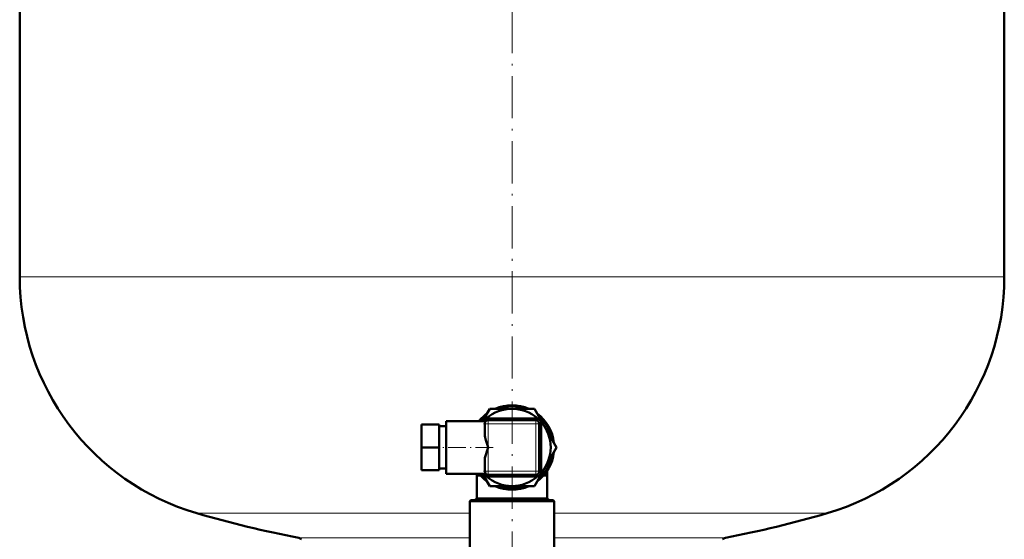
# Model space of a CAD drawing. Extents: x -1351 to 1763, y -1300 to 612.
# Tile 10 of 80: x -845 to -565, y -2 to 145. Entities that reach past the tile are written whole.
import ezdxf

# ---------------------------------------------------------------- set-up
doc = ezdxf.new("R2010")
doc.units = 0
doc.linetypes.add('DASHDOT', pattern=[18.5, 12, -3, 0.5, -3])

msp = doc.modelspace()

# ---------------------------------------------------------------- linework, layer by layer
at = {"color": 7, "linetype": 'DASHDOT', "lineweight": 18}
msp.add_line((-705.13, -86.2), (-705.13, 471.77), dxfattribs=at)
at = {"color": 7, "lineweight": 50}
for p, q in [((-845.13, 72.23), (-845.13, 193.35)), ((-565.13, 193.35), (-565.13, 72.23)), ((-713.5, 31.23), (-711.48, 34.73)), ((-711.48, 34.73), (-705.15, 34.73)), ((-705.11, 34.73), (-698.78, 34.73)), ((-698.78, 34.73), (-695.61, 29.23)), ((-723.88, 31.23), (-723.88, 16.23)), ((-723.88, 31.23), (-712.54, 31.23)), ((-698.1, 31.96), (-712.17, 31.96)), ((-698.38, 31.48), (-711.88, 31.48)), ((-730.88, 23.73), (-730.88, 30.23)), ((-725.88, 30.23), (-730.88, 30.23)), ((-725.88, 23.73), (-725.88, 30.23)), ((-725.88, 29.73), (-723.88, 29.73)), ((-712.88, 30.48), (-712.88, 27.47)), ((-697.38, 16.98), (-697.38, 30.48)), ((-696.86, 16.73), (-696.86, 30.73)), ((-695.61, 29.23), (-692.43, 23.73)), ((-730.88, 17.23), (-730.88, 23.73)), ((-725.88, 23.73), (-730.88, 23.73)), ((-725.88, 17.23), (-725.88, 23.73)), ((-692.43, 23.73), (-695.61, 18.23)), ((-712.88, 19.99), (-712.88, 16.98)), ((-725.88, 17.23), (-730.88, 17.23)), ((-725.88, 17.73), (-723.88, 17.73)), ((-695.61, 18.23), (-698.78, 12.73)), ((-695.13, 15.73), (-695.13, 17.09)), ((-723.88, 16.23), (-712.54, 16.23)), ((-715.13, 15.73), (-715.13, 16.23)), ((-715.13, 9.21), (-715.13, 15.73)), ((-715.13, 15.73), (-714.3, 15.73)), ((-714.3, 15.98), (-714.3, 15.73)), ((-711.48, 12.73), (-713.5, 16.23)), ((-712.17, 15.49), (-698.1, 15.49)), ((-711.88, 15.98), (-698.38, 15.98)), ((-709.76, 15.98), (-709.76, 15.88)), ((-709.01, 15.88), (-709.76, 15.88)), ((-709.01, 15.98), (-709.01, 15.88)), ((-709.01, 15.88), (-708.33, 15.88)), ((-708.33, 15.98), (-708.33, 15.88)), ((-708.23, 15.88), (-708.23, 15.98)), ((-708.23, 15.88), (-707.85, 15.88)), ((-707.85, 15.98), (-707.85, 15.88)), ((-707.85, 15.88), (-705.56, 15.88)), ((-705.56, 15.98), (-705.56, 15.88)), ((-704.33, 15.88), (-705.56, 15.88)), ((-705.23, 15.88), (-705.55, 15.88)), ((-704.33, 15.88), (-705.23, 15.88)), ((-704.33, 15.98), (-704.33, 15.88)), ((-703.97, 15.88), (-704.33, 15.88)), ((-704.26, 15.88), (-704.33, 15.88)), ((-703.97, 15.98), (-703.97, 15.88)), ((-703.97, 15.88), (-702.5, 15.88)), ((-703.83, 15.88), (-703.97, 15.88)), ((-703.49, 15.88), (-703.9, 15.88)), ((-702.5, 15.98), (-702.5, 15.88)), ((-702.17, 15.88), (-702.5, 15.88)), ((-702.17, 15.98), (-702.17, 15.88)), ((-702.04, 15.88), (-702.17, 15.88)), ((-702.04, 15.98), (-702.04, 15.88)), ((-701.85, 15.98), (-701.85, 15.88)), ((-701.2, 15.88), (-701.85, 15.88)), ((-701.2, 15.98), (-701.2, 15.88)), ((-700.69, 15.88), (-701.2, 15.88)), ((-700.69, 15.98), (-700.69, 15.88)), ((-700.03, 15.88), (-700.69, 15.88)), ((-700.03, 15.98), (-700.03, 15.88)), ((-695.97, 15.98), (-695.97, 15.73)), ((-695.97, 15.73), (-695.13, 15.73)), ((-695.13, 15.73), (-695.13, 9.21)), ((-705.13, 12.73), (-711.48, 12.73)), ((-698.78, 12.73), (-705.13, 12.73)), ((-716.83, 8.73), (-717.13, 8.43)), ((-705.13, 8.43), (-717.13, 8.43)), ((-717.13, -7.6), (-717.13, 8.43)), ((-705.13, 8.73), (-716.83, 8.73)), ((-715.13, 9.21), (-715.79, 8.73)), ((-715.13, 9.21), (-695.13, 9.21)), ((-693.43, 8.73), (-705.13, 8.73)), ((-693.13, 8.43), (-705.13, 8.43)), ((-694.47, 8.73), (-695.13, 9.21)), ((-693.43, 8.73), (-693.13, 8.43)), ((-693.13, -7.6), (-693.13, 8.43))]:
    msp.add_line(p, q, dxfattribs=at)
at = {"color": 7, "lineweight": 18}
for p, q in [((-845.13, 72.23), (-565.13, 72.23)), ((-711.88, 31.48), (-711.88, 31.18)), ((-711.88, 31.18), (-711.88, 30.48)), ((-698.38, 31.18), (-698.38, 31.48)), ((-698.38, 30.48), (-698.38, 31.18)), ((-712.59, 30.48), (-712.88, 30.48)), ((-711.88, 30.48), (-712.59, 30.48)), ((-711.88, 23.73), (-711.88, 30.48)), ((-711.88, 30.48), (-698.38, 30.48)), ((-697.67, 30.48), (-698.38, 30.48)), ((-698.38, 30.48), (-698.38, 16.98)), ((-697.38, 30.48), (-697.67, 30.48)), ((-711.88, 16.98), (-711.88, 23.73)), ((-712.88, 16.98), (-712.59, 16.98)), ((-712.59, 16.98), (-711.88, 16.98)), ((-711.88, 16.98), (-711.88, 16.27)), ((-698.38, 16.98), (-711.88, 16.98)), ((-698.38, 16.98), (-697.67, 16.98)), ((-698.38, 16.27), (-698.38, 16.98)), ((-697.67, 16.98), (-697.38, 16.98)), ((-711.88, 16.27), (-711.88, 15.98)), ((-698.38, 15.98), (-698.38, 16.27)), ((-794.73, 5.03), (-717.13, 5.03)), ((-693.13, 5.03), (-615.53, 5.03)), ((-717.13, -1.97), (-765.8, -1.97)), ((-644.46, -1.97), (-693.13, -1.97))]:
    msp.add_line(p, q, dxfattribs=at)
at = {"color": 7, "linetype": 'DASHDOT', "lineweight": 18, "ltscale": 0.405015}
msp.add_line((-711.88, 31.83), (-711.88, 15.63), dxfattribs=at)
at = {"color": 7, "linetype": 'DASHDOT', "lineweight": 18, "ltscale": 0.405}
msp.add_line((-698.38, 15.63), (-698.38, 31.83), dxfattribs=at)
at = {"color": 7, "linetype": 'DASHDOT', "lineweight": 18, "ltscale": 0.405016}
msp.add_line((-697.03, 30.48), (-713.23, 30.48), dxfattribs=at)
at = {"color": 7, "linetype": 'DASHDOT', "lineweight": 18, "ltscale": 0.420013}
msp.add_line((-710.48, 23.73), (-727.28, 23.73), dxfattribs=at)
at = {"color": 7, "linetype": 'DASHDOT', "lineweight": 18, "ltscale": 0.404999}
msp.add_line((-713.23, 16.98), (-697.03, 16.98), dxfattribs=at)
at = {"color": 7, "linetype": 'DASHDOT', "lineweight": 18, "ltscale": 0.003015}
for p, q in [((-707.2, 15.99), (-707.2, 15.87)), ((-705.55, 15.99), (-705.55, 15.87))]:
    msp.add_line(p, q, dxfattribs=at)
at = {"color": 7, "lineweight": 50}
for points in [[(-712.88, 27.47), (-712.85, 27.03), (-712.78, 26.59), (-712.59, 25.8)], [(-712.59, 25.8), (-712.11, 24.35), (-711.88, 23.73)], [(-711.88, 23.73), (-712.28, 22.61), (-712.59, 21.65)], [(-712.59, 21.65), (-712.81, 20.75), (-712.87, 20.3), (-712.88, 19.99)]]:
    msp.add_lwpolyline(points, dxfattribs=at)
for centre, radius, start, end in [((-775.13, 72.23), 70, 180, 253.7398), ((-635.13, 72.23), 70, 286.2602, 360), ((-705.13, 23.73), 11, 48.1493, 131.8507), ((-705.13, 23.73), 12, 66.4427, 113.5573), ((-705.13, 23.73), 11.7, 70.0796, 109.9204), ((-705.13, 23.73), 12, 126.4427, 141.3175), ((-705.13, 23.73), 11.7, 130.0796, 140.1313), ((-712.17, 30.73), 1.23, 90, 156.0521), ((-711.88, 30.48), 1, 146.25, 180), ((-711.88, 30.48), 1, 135.0003, 146.2498), ((-711.88, 30.48), 1, 90, 135), ((-698.38, 30.48), 1, 0, 90), ((-698.1, 30.73), 1.23, 360, 90), ((-705.13, 23.73), 12, 6.4427, 53.5573), ((-705.13, 23.73), 11.7, 10.0796, 49.9204), ((-705.13, 23.73), 11, 318.4356, 41.5644), ((-705.13, 23.73), 12, 306.4427, 353.5573), ((-705.13, 23.73), 11.7, 310.0796, 349.9204), ((-711.88, 16.98), 1, 180, 270), ((-698.38, 16.98), 1, 326.25, 360), ((-705.13, 23.73), 12, 218.683, 233.5573), ((-705.13, 23.73), 11.7, 219.8693, 229.9204), ((-712.17, 16.73), 1.23, 203.9575, 270), ((-705.13, 23.73), 11, 228.1492, 311.8509), ((-698.38, 16.98), 1, 270, 315), ((-698.1, 16.73), 1.23, 270, 0), ((-698.38, 16.98), 1, 315.0003, 326.2498), ((-705.13, 23.73), 12, 246.4427, 293.5573), ((-705.13, 23.73), 11.7, 250.0796, 289.9204), ((-705.13, 312.23), 320, 253.7398, 259.0714), ((-705.13, 312.23), 320, 280.9286, 286.2602), ((-766.08, -3.44), 1.5, 45, 79.0714), ((-644.18, -3.44), 1.5, 100.9286, 135)]:
    msp.add_arc(centre, radius, start, end, dxfattribs=at)

doc.saveas('drawing.dxf')
